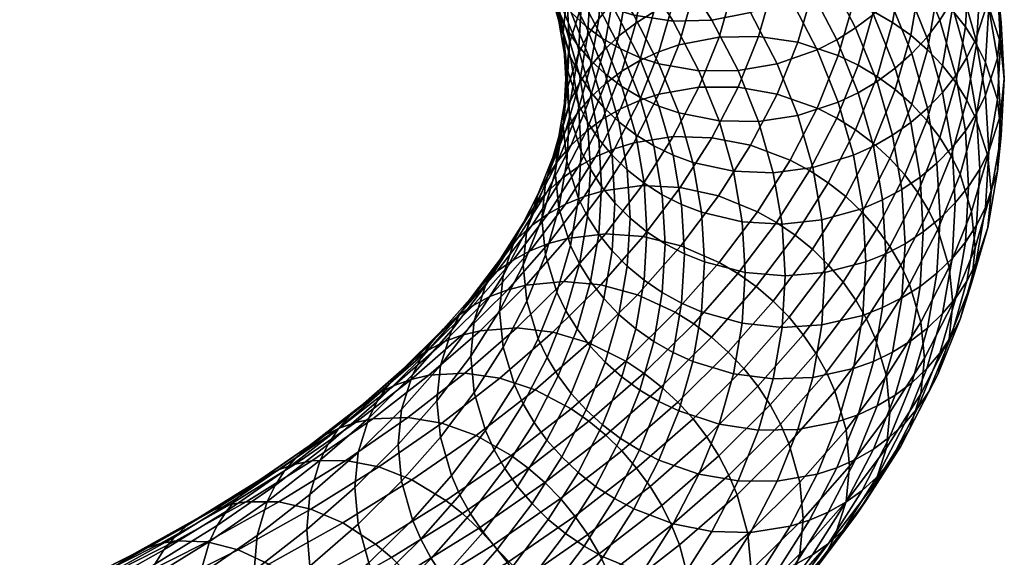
# Model space of a CAD drawing. Extents: x -240 to 240, y -191 to 145.
# Tile 81 of 106: x 150 to 240, y -116 to -67. Entities that reach past the tile are written whole.
import ezdxf

# ---------------------------------------------------------------- set-up
doc = ezdxf.new("R2010")
doc.units = 0
doc.layers.add('ROPE', color=192, linetype='CONTINUOUS')

msp = doc.modelspace()

# ---------------------------------------------------------------- meshes
at = {"layer": 'ROPE'}
mesh = msp.add_polyface(dxfattribs=at)
corners = [(230.811, -63.363, 327.006), (228.262, -58.438, 336.559), (226.919, -59.967, 336.911), (229.454, -64.863, 327.414), (232, -61.765, 326.517), (229.437, -56.814, 336.119), (233.005, -60.097, 325.955), (230.432, -55.125, 335.599), (233.819, -58.386, 325.333), (231.236, -53.397, 335.011), (231.44, -69.806, 317.828), (227.948, -66.241, 327.733), (229.921, -71.151, 318.21), (232.809, -68.335, 317.363), (234.008, -66.763, 316.823), (235.023, -65.116, 316.22), (235.843, -63.423, 315.563), (236.902, -60.01, 314.144), (234.868, -54.95, 323.958), (237.232, -56.719, 312.665), (235.195, -51.653, 322.493), (234.249, -73.348, 307.64), (232.871, -74.789, 308.163), (235.456, -71.802, 307.049), (236.476, -70.177, 306.403), (237.302, -68.502, 305.711), (238.367, -65.112, 304.247), (238.699, -61.829, 302.755), (238.367, -58.576, 301.205), (236.902, -53.473, 311.102), (238.184, -73.609, 295.806), (237.355, -75.266, 296.532), (239.253, -70.242, 294.296), (239.587, -66.967, 292.789), (239.253, -63.706, 291.253), (238.184, -60.387, 289.651), (237.302, -55.28, 299.557), (237.355, -58.767, 288.853), (236.476, -53.679, 298.723), (239.885, -72.121, 282.791), (239.551, -75.389, 284.313), (239.551, -68.853, 281.27), (238.481, -65.51, 279.714), (237.651, -63.872, 278.951), (236.625, -62.293, 278.216), (236.331, -57.211, 288.073), (235.412, -60.801, 277.522), (235.12, -55.746, 287.326), (234.027, -59.421, 276.88), (233.737, -54.397, 286.624), (232.491, -58.177, 276.301), (232.202, -53.188, 285.979), (238.184, -70.633, 269.776), (239.253, -74, 271.286), (237.355, -68.977, 269.05), (236.331, -67.375, 268.359), (235.12, -65.856, 267.717), (233.736, -64.445, 267.135), (232.202, -63.167, 266.622), (230.543, -62.041, 266.187), (230.829, -57.088, 275.794), (228.787, -61.081, 265.834), (229.071, -56.167, 275.365), (235.456, -72.441, 258.533), (236.476, -74.066, 259.179), (234.249, -70.895, 257.942), (232.871, -69.454, 257.419), (231.343, -68.142, 256.972), (229.689, -66.98, 256.608), (227.94, -65.981, 256.33), (229.921, -73.092, 247.372), (231.44, -74.437, 247.755), (228.278, -71.893, 247.078)]
mesh.append_faces([[corners[k] for k in face] for face in [(0, 1, 2, 3), (4, 5, 1, 0), (6, 7, 5, 4), (8, 9, 7, 6), (10, 3, 11, 12), (13, 0, 3, 10), (14, 4, 0, 13), (15, 6, 4, 14), (16, 8, 6, 15), (17, 18, 8, 16), (19, 20, 18, 17), (21, 13, 10, 22), (23, 14, 13, 21), (24, 15, 14, 23), (25, 16, 15, 24), (26, 17, 16, 25), (27, 19, 17, 26), (28, 29, 19, 27), (30, 25, 24, 31), (32, 26, 25, 30), (33, 27, 26, 32), (34, 28, 27, 33), (35, 36, 28, 34), (37, 38, 36, 35), (39, 33, 32, 40), (41, 34, 33, 39), (42, 35, 34, 41), (43, 37, 35, 42), (44, 45, 37, 43), (46, 47, 45, 44), (48, 49, 47, 46), (50, 51, 49, 48), (52, 42, 41, 53), (54, 43, 42, 52), (55, 44, 43, 54), (56, 46, 44, 55), (57, 48, 46, 56), (58, 50, 48, 57), (59, 60, 50, 58), (61, 62, 60, 59), (63, 55, 54, 64), (65, 56, 55, 63), (66, 57, 56, 65), (67, 58, 57, 66), (68, 59, 58, 67), (69, 61, 59, 68), (70, 67, 66, 71), (72, 68, 67, 70)]])
mesh = msp.add_polyface(dxfattribs=at)
corners = [(213.803, -61.445, 345.977), (210.362, -56.894, 354.803), (206.938, -57.736, 353.891), (210.323, -62.213, 345.208), (217.363, -60.004, 346.458), (213.865, -55.378, 355.431), (219.107, -59.024, 346.567), (215.581, -54.361, 355.611), (220.789, -57.877, 346.577), (217.236, -53.178, 355.69), (216.738, -66.063, 337.018), (213.211, -66.757, 336.394), (220.347, -64.7, 337.351), (222.115, -63.757, 337.386), (223.819, -62.646, 337.326), (225.43, -61.377, 337.168), (222.378, -56.574, 346.485), (226.919, -59.967, 336.911), (223.847, -55.132, 346.289), (228.262, -58.438, 336.559), (225.171, -53.575, 345.993), (213.211, -66.757, 336.394), (210.323, -62.213, 345.208), (206.843, -62.381, 344.16), (209.683, -66.85, 335.491), (219.159, -70.74, 327.947), (215.592, -71.357, 327.471), (222.808, -69.454, 328.129), (224.596, -68.55, 328.091), (226.319, -67.475, 327.959), (227.948, -66.241, 327.733), (229.454, -64.863, 327.414), (212.025, -71.375, 326.716), (206.074, -66.292, 334.263), (208.376, -70.738, 325.639), (215.592, -71.357, 327.471), (226.54, -73.387, 318.708), (224.736, -74.252, 318.822), (228.278, -72.35, 318.505), (229.921, -71.151, 318.21), (226.965, -60.295, 265.566), (227.247, -55.422, 275.018), (229.071, -56.167, 275.365), (228.787, -61.081, 265.834), (223.247, -59.251, 265.279), (223.524, -54.46, 274.571), (219.613, -58.87, 265.297), (219.885, -54.161, 274.431), (215.978, -59.089, 265.593), (216.246, -54.46, 274.571), (212.26, -59.967, 266.202), (212.523, -55.422, 275.018), (210.439, -60.672, 266.627), (210.699, -56.167, 275.365), (208.682, -61.554, 267.132), (208.941, -57.088, 275.794), (226.125, -65.154, 256.14), (227.94, -65.981, 256.33), (222.422, -64.028, 256.012), (218.801, -63.567, 256.185), (215.18, -63.706, 256.638), (211.476, -64.502, 257.405), (209.662, -65.167, 257.909), (207.912, -66.01, 258.489), (226.54, -70.856, 246.874), (229.689, -66.98, 256.608), (228.278, -71.893, 247.078), (224.737, -69.99, 246.76), (221.056, -68.783, 246.789), (217.458, -68.244, 247.115), (213.86, -68.303, 247.72), (210.179, -69.019, 248.644), (208.376, -69.644, 249.224), (219.159, -73.502, 237.637), (222.808, -74.788, 237.454), (215.592, -72.885, 238.112), (212.025, -72.867, 238.867), (208.377, -73.504, 239.944)]
mesh.append_faces([[corners[k] for k in face] for face in [(0, 1, 2, 3), (4, 5, 1, 0), (6, 7, 5, 4), (8, 9, 7, 6), (10, 0, 3, 11), (12, 4, 0, 10), (13, 6, 4, 12), (14, 8, 6, 13), (15, 16, 8, 14), (17, 18, 16, 15), (19, 20, 18, 17), (21, 22, 23, 24), (25, 10, 11, 26), (27, 12, 10, 25), (28, 13, 12, 27), (29, 14, 13, 28), (30, 15, 14, 29), (31, 17, 15, 30), (32, 24, 33, 34), (35, 21, 24, 32), (36, 28, 27, 37), (38, 29, 28, 36), (39, 30, 29, 38), (40, 41, 42, 43), (44, 45, 41, 40), (46, 47, 45, 44), (48, 49, 47, 46), (50, 51, 49, 48), (52, 53, 51, 50), (54, 55, 53, 52), (56, 40, 43, 57), (58, 44, 40, 56), (59, 46, 44, 58), (60, 48, 46, 59), (61, 50, 48, 60), (62, 52, 50, 61), (63, 54, 52, 62), (64, 57, 65, 66), (67, 56, 57, 64), (68, 58, 56, 67), (69, 59, 58, 68), (70, 60, 59, 69), (71, 61, 60, 70), (72, 62, 61, 71), (73, 68, 67, 74), (75, 69, 68, 73), (76, 70, 69, 75), (77, 71, 70, 76)]])
mesh = msp.add_polyface(dxfattribs=at)
corners = [(200.991, -64.103, 331.881), (198.269, -59.818, 340.191), (196.8, -58.772, 339.229), (199.502, -63.025, 330.98), (202.602, -65.012, 332.736), (199.858, -60.694, 341.113), (204.306, -65.743, 333.534), (201.539, -61.388, 341.981), (206.074, -66.292, 334.263), (203.283, -61.899, 342.783), (209.683, -66.85, 335.491), (206.843, -62.381, 344.16), (199.184, -64.684, 320.854), (196.984, -60.434, 329.098), (195.99, -58.966, 328.148), (198.179, -63.195, 319.946), (200.373, -66.071, 321.754), (198.16, -61.795, 330.047), (201.731, -67.33, 322.63), (203.236, -68.439, 323.469), (204.865, -69.384, 324.257), (206.588, -70.152, 324.983), (208.376, -70.738, 325.639), (199.072, -65.876, 310.806), (197.365, -61.629, 319.043), (196.316, -58.379, 317.306), (198.014, -62.603, 309.113), (199.893, -67.459, 311.675), (200.907, -68.97, 312.541), (202.106, -70.383, 313.391), (203.475, -71.671, 314.21), (204.994, -72.813, 314.985), (206.637, -73.793, 315.705), (208.376, -74.598, 316.359), (199.235, -66.854, 300.868), (197.684, -59.357, 307.549), (198.903, -63.601, 299.318), (200.3, -70.15, 302.516), (201.126, -71.751, 303.349), (202.146, -73.285, 304.173), (203.353, -74.723, 304.971), (199.638, -67.857, 291.062), (199.235, -60.318, 297.825), (199.972, -64.582, 289.555), (199.972, -71.118, 292.597), (201.041, -74.437, 294.2), (201.289, -65.51, 279.714), (201.041, -61.215, 288.045), (201.87, -59.558, 287.318), (202.119, -63.872, 278.951), (200.219, -68.853, 281.27), (199.885, -72.121, 282.791), (200.219, -75.389, 284.313), (204.105, -65.164, 269.058), (204.358, -60.801, 277.522), (205.743, -59.421, 276.88), (205.489, -63.816, 268.356), (202.894, -66.63, 269.805), (203.145, -62.293, 278.216), (201.87, -68.186, 270.584), (201.041, -69.805, 271.383), (199.972, -73.125, 272.985), (206.259, -67.026, 259.138), (207.023, -62.606, 267.711), (208.682, -61.554, 267.132), (207.912, -66.01, 258.489), (204.731, -68.201, 259.849), (203.353, -69.519, 260.611), (202.146, -70.958, 261.409), (201.126, -72.492, 262.233), (200.3, -74.093, 263.066), (206.637, -70.45, 249.878), (209.662, -65.167, 257.909), (208.376, -69.644, 249.224), (204.994, -71.429, 250.597), (203.475, -72.572, 251.373), (202.106, -73.86, 252.192), (206.589, -74.09, 240.6), (210.179, -69.019, 248.644), (208.377, -73.504, 239.944)]
mesh.append_faces([[corners[k] for k in face] for face in [(0, 1, 2, 3), (4, 5, 1, 0), (6, 7, 5, 4), (8, 9, 7, 6), (10, 11, 9, 8), (12, 13, 14, 15), (16, 17, 13, 12), (18, 3, 17, 16), (19, 0, 3, 18), (20, 4, 0, 19), (21, 6, 4, 20), (22, 8, 6, 21), (23, 24, 25, 26), (27, 15, 24, 23), (28, 12, 15, 27), (29, 16, 12, 28), (30, 18, 16, 29), (31, 19, 18, 30), (32, 20, 19, 31), (33, 21, 20, 32), (34, 26, 35, 36), (37, 23, 26, 34), (38, 27, 23, 37), (39, 28, 27, 38), (40, 29, 28, 39), (41, 36, 42, 43), (44, 34, 36, 41), (45, 37, 34, 44), (46, 47, 48, 49), (50, 43, 47, 46), (51, 41, 43, 50), (52, 44, 41, 51), (53, 54, 55, 56), (57, 58, 54, 53), (59, 49, 58, 57), (60, 46, 49, 59), (61, 50, 46, 60), (62, 63, 64, 65), (66, 56, 63, 62), (67, 53, 56, 66), (68, 57, 53, 67), (69, 59, 57, 68), (70, 60, 59, 69), (71, 65, 72, 73), (74, 62, 65, 71), (75, 66, 62, 74), (76, 67, 66, 75), (77, 73, 78, 79)]])
mesh = msp.add_polyface(dxfattribs=at)
corners = [(210.179, -75.223, 316.939), (208.376, -70.738, 325.639), (206.588, -70.152, 324.983), (208.376, -74.598, 316.359), (204.731, -76.042, 305.733), (203.475, -71.671, 314.21), (202.106, -70.383, 313.391), (203.353, -74.723, 304.971), (206.259, -77.217, 306.444), (204.994, -72.813, 314.985), (207.912, -78.233, 307.093), (206.637, -73.793, 315.705), (209.662, -79.076, 307.673), (201.87, -76.057, 294.998), (201.126, -71.751, 303.349), (200.3, -70.15, 302.516), (201.041, -74.437, 294.2), (202.894, -77.613, 295.777), (202.146, -73.285, 304.173), (204.106, -79.078, 296.524), (205.489, -80.427, 297.226), (207.023, -81.637, 297.871), (208.683, -82.689, 298.45), (201.289, -78.732, 285.869), (199.972, -71.118, 292.597), (200.219, -75.389, 284.313), (202.119, -80.37, 286.631), (203.145, -81.949, 287.366), (204.358, -83.442, 288.061), (205.743, -84.821, 288.703), (199.638, -76.385, 274.521), (199.885, -72.121, 282.791), (200.219, -68.853, 281.27), (199.972, -73.125, 272.985), (199.972, -79.661, 276.027), (201.041, -83.028, 277.537), (201.87, -84.684, 278.264), (199.235, -77.388, 264.714), (201.041, -69.805, 271.383), (200.3, -74.093, 263.066), (198.903, -80.642, 266.264), (199.235, -83.925, 267.757), (200.907, -75.272, 253.042), (202.146, -70.958, 261.409), (203.353, -69.519, 260.611), (202.106, -73.86, 252.192), (199.893, -76.783, 253.908), (201.126, -72.492, 262.233), (199.072, -78.367, 254.776), (198.014, -81.639, 256.469), (197.684, -84.885, 258.033), (204.865, -74.858, 241.326), (206.637, -70.45, 249.878), (208.376, -69.644, 249.224), (206.589, -74.09, 240.6), (203.236, -75.803, 242.114), (204.994, -71.429, 250.597), (201.731, -76.912, 242.953), (203.475, -72.572, 251.373), (200.373, -78.171, 243.829), (199.185, -79.558, 244.729), (198.179, -81.047, 245.637), (197.365, -82.613, 246.54), (196.316, -85.863, 248.277), (204.307, -78.497, 232.052), (208.377, -73.504, 239.944), (206.075, -77.949, 231.322), (202.603, -79.229, 232.849), (200.992, -80.138, 233.705), (199.503, -81.216, 234.606), (198.161, -82.446, 235.538), (196.985, -83.807, 236.487), (195.991, -85.275, 237.437), (203.285, -82.341, 222.804), (209.684, -77.39, 230.094), (206.845, -81.859, 221.428), (201.541, -82.851, 223.607), (199.859, -83.546, 224.474), (198.27, -84.422, 225.396), (196.801, -85.468, 226.358)]
mesh.append_faces([[corners[k] for k in face] for face in [(0, 1, 2, 3), (4, 5, 6, 7), (8, 9, 5, 4), (10, 11, 9, 8), (12, 3, 11, 10), (13, 14, 15, 16), (17, 18, 14, 13), (19, 7, 18, 17), (20, 4, 7, 19), (21, 8, 4, 20), (22, 10, 8, 21), (23, 16, 24, 25), (26, 13, 16, 23), (27, 17, 13, 26), (28, 19, 17, 27), (29, 20, 19, 28), (30, 31, 32, 33), (34, 25, 31, 30), (35, 23, 25, 34), (36, 26, 23, 35), (37, 33, 38, 39), (40, 30, 33, 37), (41, 34, 30, 40), (42, 43, 44, 45), (46, 47, 43, 42), (48, 39, 47, 46), (49, 37, 39, 48), (50, 40, 37, 49), (51, 52, 53, 54), (55, 56, 52, 51), (57, 58, 56, 55), (59, 45, 58, 57), (60, 42, 45, 59), (61, 46, 42, 60), (62, 48, 46, 61), (63, 49, 48, 62), (64, 54, 65, 66), (67, 51, 54, 64), (68, 55, 51, 67), (69, 57, 55, 68), (70, 59, 57, 69), (71, 60, 59, 70), (72, 61, 60, 71), (73, 66, 74, 75), (76, 64, 66, 73), (77, 67, 64, 76), (78, 68, 67, 77), (79, 69, 68, 78)]])
mesh = msp.add_polyface(dxfattribs=at)
corners = [(231.343, -76.1, 308.61), (229.921, -71.151, 318.21), (228.278, -72.35, 318.505), (229.69, -77.263, 308.974), (232.871, -74.789, 308.163), (231.44, -69.806, 317.828), (230.543, -82.201, 299.395), (227.94, -78.262, 309.252), (228.787, -83.162, 299.748), (232.202, -81.075, 298.96), (233.737, -79.797, 298.448), (235.12, -78.387, 297.865), (234.249, -73.348, 307.64), (236.331, -76.868, 297.223), (235.456, -71.802, 307.049), (237.355, -75.266, 296.532), (236.476, -70.177, 306.403), (230.829, -87.154, 289.789), (229.071, -88.075, 290.218), (232.491, -86.065, 289.282), (234.027, -84.821, 288.703), (235.412, -83.442, 288.061), (236.625, -81.949, 287.366), (237.651, -80.37, 286.631), (238.481, -78.732, 285.869), (238.184, -73.609, 295.806), (239.551, -75.389, 284.313), (239.253, -70.242, 294.296), (233.736, -89.846, 278.958), (232.202, -91.055, 279.603), (235.12, -88.497, 278.256), (236.331, -87.031, 277.509), (237.355, -85.475, 276.729), (238.184, -83.856, 275.931), (239.253, -80.537, 274.329), (239.587, -77.276, 272.793), (239.885, -72.121, 282.791), (239.253, -74, 271.286), (239.551, -68.853, 281.27), (237.302, -88.963, 266.025), (236.476, -90.564, 266.859), (238.367, -85.667, 264.377), (238.699, -82.414, 262.827), (238.367, -79.131, 261.335), (237.302, -75.74, 259.871), (238.184, -70.633, 269.776), (236.476, -74.066, 259.179), (237.355, -68.977, 269.05), (237.232, -87.523, 252.917), (236.902, -90.769, 254.481), (236.902, -84.233, 251.439), (235.844, -80.819, 250.019), (235.023, -79.126, 249.363), (234.009, -77.48, 248.759), (235.456, -72.441, 258.533), (232.81, -75.908, 248.22), (234.249, -70.895, 257.942), (231.44, -74.437, 247.755), (232.871, -69.454, 257.419), (234.868, -89.292, 241.626), (235.196, -92.589, 243.09), (233.819, -85.856, 240.251), (233.006, -84.145, 239.628), (232, -82.477, 239.067), (230.811, -80.879, 238.577), (229.454, -79.378, 238.17), (227.948, -78.001, 237.85), (229.921, -73.092, 247.372), (230.433, -89.116, 229.987), (231.237, -90.844, 230.575), (229.438, -87.426, 229.467), (228.263, -85.803, 229.027), (226.92, -84.273, 228.675)]
mesh.append_faces([[corners[k] for k in face] for face in [(0, 1, 2, 3), (4, 5, 1, 0), (6, 3, 7, 8), (9, 0, 3, 6), (10, 4, 0, 9), (11, 12, 4, 10), (13, 14, 12, 11), (15, 16, 14, 13), (17, 6, 8, 18), (19, 9, 6, 17), (20, 10, 9, 19), (21, 11, 10, 20), (22, 13, 11, 21), (23, 15, 13, 22), (24, 25, 15, 23), (26, 27, 25, 24), (28, 20, 19, 29), (30, 21, 20, 28), (31, 22, 21, 30), (32, 23, 22, 31), (33, 24, 23, 32), (34, 26, 24, 33), (35, 36, 26, 34), (37, 38, 36, 35), (39, 33, 32, 40), (41, 34, 33, 39), (42, 35, 34, 41), (43, 37, 35, 42), (44, 45, 37, 43), (46, 47, 45, 44), (48, 42, 41, 49), (50, 43, 42, 48), (51, 44, 43, 50), (52, 46, 44, 51), (53, 54, 46, 52), (55, 56, 54, 53), (57, 58, 56, 55), (59, 50, 48, 60), (61, 51, 50, 59), (62, 52, 51, 61), (63, 53, 52, 62), (64, 55, 53, 63), (65, 57, 55, 64), (66, 67, 57, 65), (68, 62, 61, 69), (70, 63, 62, 68), (71, 64, 63, 70), (72, 65, 64, 71)]])
mesh = msp.add_polyface(dxfattribs=at)
corners = [(221.056, -75.459, 318.793), (219.159, -70.74, 327.947), (215.592, -71.357, 327.471), (217.458, -75.999, 318.467), (224.736, -74.252, 318.822), (222.808, -69.454, 328.129), (213.859, -75.939, 317.862), (212.025, -71.375, 326.716), (208.376, -70.738, 325.639), (210.179, -75.223, 316.939), (217.458, -75.999, 318.467), (215.592, -71.357, 327.471), (222.422, -80.215, 309.57), (218.801, -80.676, 309.396), (226.125, -79.088, 309.442), (227.94, -78.262, 309.252), (226.54, -73.387, 318.708), (229.69, -77.263, 308.974), (228.278, -72.35, 318.505), (211.476, -79.741, 308.177), (208.376, -74.598, 316.359), (209.662, -79.076, 307.673), (215.18, -80.537, 308.944), (218.801, -80.676, 309.396), (223.247, -84.992, 300.303), (219.613, -85.373, 300.286), (226.965, -83.948, 300.017), (228.787, -83.162, 299.748), (210.439, -83.571, 298.955), (207.912, -78.233, 307.093), (208.683, -82.689, 298.45), (212.26, -84.276, 299.381), (215.978, -85.154, 299.989), (219.613, -85.373, 300.286), (223.524, -89.782, 291.012), (219.885, -90.082, 291.152), (227.247, -88.821, 290.565), (229.071, -88.075, 290.218), (210.699, -88.075, 290.218), (208.941, -87.154, 289.789), (212.523, -88.821, 290.565), (216.246, -89.782, 291.012), (219.885, -90.082, 291.152), (226.32, -76.767, 237.624), (228.278, -71.893, 247.078), (229.921, -73.092, 247.372), (227.948, -78.001, 237.85), (224.596, -75.692, 237.493), (226.54, -70.856, 246.874), (222.808, -74.788, 237.454), (224.737, -69.99, 246.76), (225.431, -82.864, 228.418), (229.454, -79.378, 238.17), (226.92, -84.273, 228.675), (223.82, -81.595, 228.26), (222.116, -80.484, 228.2), (220.348, -79.541, 228.235), (216.739, -78.177, 228.568), (219.159, -73.502, 237.637), (213.212, -77.484, 229.192), (215.592, -72.885, 238.112), (209.684, -77.39, 230.094), (212.025, -72.867, 238.867), (206.075, -77.949, 231.322), (208.377, -73.504, 239.944), (223.848, -89.107, 219.299), (228.263, -85.803, 229.027), (225.173, -90.665, 219.595), (222.379, -87.666, 219.103), (220.79, -86.363, 219.011), (219.109, -85.216, 219.021), (217.365, -84.235, 219.129), (213.805, -82.795, 219.611), (210.325, -82.027, 220.38), (206.845, -81.859, 221.428), (215.582, -89.88, 209.973), (217.237, -91.063, 209.894), (213.866, -88.863, 210.153), (210.363, -87.348, 210.781), (206.939, -86.506, 211.693)]
mesh.append_faces([[corners[k] for k in face] for face in [(0, 1, 2, 3), (4, 5, 1, 0), (6, 7, 8, 9), (10, 11, 7, 6), (12, 0, 3, 13), (14, 4, 0, 12), (15, 16, 4, 14), (17, 18, 16, 15), (19, 9, 20, 21), (22, 6, 9, 19), (23, 10, 6, 22), (24, 12, 13, 25), (26, 14, 12, 24), (27, 15, 14, 26), (28, 21, 29, 30), (31, 19, 21, 28), (32, 22, 19, 31), (33, 23, 22, 32), (34, 24, 25, 35), (36, 26, 24, 34), (37, 27, 26, 36), (38, 28, 30, 39), (40, 31, 28, 38), (41, 32, 31, 40), (42, 33, 32, 41), (43, 44, 45, 46), (47, 48, 44, 43), (49, 50, 48, 47), (51, 46, 52, 53), (54, 43, 46, 51), (55, 47, 43, 54), (56, 49, 47, 55), (57, 58, 49, 56), (59, 60, 58, 57), (61, 62, 60, 59), (63, 64, 62, 61), (65, 53, 66, 67), (68, 51, 53, 65), (69, 54, 51, 68), (70, 55, 54, 69), (71, 56, 55, 70), (72, 57, 56, 71), (73, 59, 57, 72), (74, 61, 59, 73), (75, 70, 69, 76), (77, 71, 70, 75), (78, 72, 71, 77), (79, 73, 72, 78)]])
mesh = msp.add_polyface(dxfattribs=at)
corners = [(207.279, -86.065, 289.282), (207.023, -81.637, 297.871), (205.489, -80.427, 297.226), (205.743, -84.821, 288.703), (208.941, -87.154, 289.789), (208.683, -82.689, 298.45), (202.894, -86.286, 278.955), (203.145, -81.949, 287.366), (202.119, -80.37, 286.631), (201.87, -84.684, 278.264), (204.105, -87.805, 279.597), (204.358, -83.442, 288.061), (205.489, -89.216, 280.179), (207.023, -90.494, 280.692), (208.682, -91.62, 281.127), (200.3, -87.315, 269.221), (201.041, -83.028, 277.537), (199.972, -79.661, 276.027), (199.235, -83.925, 267.757), (201.126, -88.99, 269.912), (202.146, -90.615, 270.559), (203.353, -92.161, 271.149), (204.731, -93.601, 271.673), (206.259, -94.913, 272.12), (198.014, -88.176, 259.512), (198.903, -80.642, 266.264), (197.684, -84.885, 258.033), (199.072, -91.589, 260.931), (199.893, -93.282, 261.587), (200.907, -94.929, 262.191), (195.989, -89.102, 249.855), (198.014, -81.639, 256.469), (196.316, -85.863, 248.277), (196.316, -92.399, 251.32), (197.365, -95.835, 252.695), (195.186, -86.823, 238.374), (197.365, -82.613, 246.54), (198.179, -81.047, 245.637), (195.991, -85.275, 237.437), (194.149, -90.051, 240.154), (193.825, -93.283, 241.746), (194.149, -96.587, 243.197), (195.477, -86.669, 227.346), (198.161, -82.446, 235.538), (199.503, -81.216, 234.606), (196.801, -85.468, 226.358), (194.317, -88.005, 228.344), (196.985, -83.807, 236.487), (193.336, -89.452, 229.335), (192.542, -90.984, 230.304), (191.519, -94.189, 232.128), (203.514, -86.264, 212.884), (206.845, -81.859, 221.428), (210.325, -82.027, 220.38), (206.939, -86.506, 211.693), (200.011, -86.67, 214.407), (203.285, -82.341, 222.804), (198.295, -87.144, 215.281), (201.541, -82.851, 223.607), (196.641, -87.803, 216.217), (199.859, -83.546, 224.474), (195.077, -88.645, 217.204), (198.27, -84.422, 225.396), (193.631, -89.66, 218.227), (192.328, -90.833, 219.269), (191.187, -92.145, 220.314), (190.222, -93.571, 221.346), (189.441, -95.086, 222.348), (203.063, -90.907, 203.157), (210.363, -87.348, 210.781), (206.423, -91.821, 202.104), (199.702, -90.592, 204.488), (196.265, -90.925, 206.155), (194.58, -91.362, 207.099), (192.957, -91.986, 208.104), (191.422, -92.795, 209.155), (190.004, -93.779, 210.237), (188.725, -94.925, 211.333), (192.053, -95.093, 198.069), (195.416, -94.834, 196.261)]
mesh.append_faces([[corners[k] for k in face] for face in [(0, 1, 2, 3), (4, 5, 1, 0), (6, 7, 8, 9), (10, 11, 7, 6), (12, 3, 11, 10), (13, 0, 3, 12), (14, 4, 0, 13), (15, 16, 17, 18), (19, 9, 16, 15), (20, 6, 9, 19), (21, 10, 6, 20), (22, 12, 10, 21), (23, 13, 12, 22), (24, 18, 25, 26), (27, 15, 18, 24), (28, 19, 15, 27), (29, 20, 19, 28), (30, 26, 31, 32), (33, 24, 26, 30), (34, 27, 24, 33), (35, 36, 37, 38), (39, 32, 36, 35), (40, 30, 32, 39), (41, 33, 30, 40), (42, 43, 44, 45), (46, 47, 43, 42), (48, 38, 47, 46), (49, 35, 38, 48), (50, 39, 35, 49), (51, 52, 53, 54), (55, 56, 52, 51), (57, 58, 56, 55), (59, 60, 58, 57), (61, 62, 60, 59), (63, 45, 62, 61), (64, 42, 45, 63), (65, 46, 42, 64), (66, 48, 46, 65), (67, 49, 48, 66), (68, 54, 69, 70), (71, 51, 54, 68), (72, 55, 51, 71), (73, 57, 55, 72), (74, 59, 57, 73), (75, 61, 59, 74), (76, 63, 61, 75), (77, 64, 63, 76), (78, 72, 71, 79)]])
mesh = msp.add_polyface(dxfattribs=at)
corners = [(228.787, -92.989, 280.686), (229.071, -88.075, 290.218), (227.247, -88.821, 290.565), (226.965, -93.694, 281.112), (230.543, -92.107, 280.182), (230.829, -87.154, 289.789), (232.202, -91.055, 279.603), (232.491, -86.065, 289.282), (227.94, -97.889, 271.183), (226.125, -98.554, 271.686), (229.689, -97.046, 270.603), (231.343, -96.03, 269.953), (232.871, -94.854, 269.242), (233.736, -89.846, 278.958), (234.249, -93.536, 268.481), (235.12, -88.497, 278.256), (235.456, -92.098, 267.682), (236.331, -87.031, 277.509), (236.476, -90.564, 266.859), (237.355, -85.475, 276.729), (226.54, -102.764, 261.727), (224.737, -103.389, 262.307), (228.278, -101.959, 261.073), (229.921, -100.979, 260.353), (231.44, -99.837, 259.578), (232.81, -98.549, 258.759), (234.009, -97.136, 257.909), (235.023, -95.625, 257.043), (235.844, -94.042, 256.174), (237.302, -88.963, 266.025), (236.902, -90.769, 254.481), (238.367, -85.667, 264.377), (226.32, -106.833, 251.619), (224.596, -107.601, 252.346), (227.948, -105.888, 250.831), (229.454, -104.779, 249.993), (230.811, -103.52, 249.116), (232, -102.133, 248.217), (233.006, -100.644, 247.308), (233.819, -99.078, 246.405), (234.868, -95.828, 244.668), (235.196, -92.589, 243.09), (237.232, -87.523, 252.917), (226.92, -109.674, 240.498), (225.431, -110.751, 241.399), (228.263, -108.444, 239.566), (229.438, -107.083, 238.617), (230.433, -105.614, 237.667), (231.237, -104.066, 236.73), (232.275, -100.839, 234.95), (232.598, -97.607, 233.358), (232.275, -94.302, 231.907), (234.868, -89.292, 241.626), (231.237, -90.844, 230.575), (233.819, -85.856, 240.251), (228.107, -108.992, 227.176), (227.313, -110.523, 228.146), (229.131, -105.787, 225.353), (229.45, -102.561, 223.748), (229.131, -99.25, 222.31), (228.107, -95.769, 221.021), (227.313, -94.025, 220.466), (230.433, -89.116, 229.987), (226.333, -92.314, 219.987), (229.438, -87.426, 229.467), (225.173, -90.665, 219.595), (228.263, -85.803, 229.027), (225.758, -107.445, 214.276), (225.443, -110.663, 215.893), (225.443, -104.127, 212.851), (224.436, -100.625, 211.604)]
mesh.append_faces([[corners[k] for k in face] for face in [(0, 1, 2, 3), (4, 5, 1, 0), (6, 7, 5, 4), (8, 0, 3, 9), (10, 4, 0, 8), (11, 6, 4, 10), (12, 13, 6, 11), (14, 15, 13, 12), (16, 17, 15, 14), (18, 19, 17, 16), (20, 8, 9, 21), (22, 10, 8, 20), (23, 11, 10, 22), (24, 12, 11, 23), (25, 14, 12, 24), (26, 16, 14, 25), (27, 18, 16, 26), (28, 29, 18, 27), (30, 31, 29, 28), (32, 22, 20, 33), (34, 23, 22, 32), (35, 24, 23, 34), (36, 25, 24, 35), (37, 26, 25, 36), (38, 27, 26, 37), (39, 28, 27, 38), (40, 30, 28, 39), (41, 42, 30, 40), (43, 35, 34, 44), (45, 36, 35, 43), (46, 37, 36, 45), (47, 38, 37, 46), (48, 39, 38, 47), (49, 40, 39, 48), (50, 41, 40, 49), (51, 52, 41, 50), (53, 54, 52, 51), (55, 48, 47, 56), (57, 49, 48, 55), (58, 50, 49, 57), (59, 51, 50, 58), (60, 53, 51, 59), (61, 62, 53, 60), (63, 64, 62, 61), (65, 66, 64, 63), (67, 58, 57, 68), (69, 59, 58, 67), (70, 60, 59, 69)]])
mesh = msp.add_polyface(dxfattribs=at)
corners = [(223.247, -94.572, 281.72), (223.524, -89.782, 291.012), (219.885, -90.082, 291.152), (219.613, -94.791, 282.017), (226.965, -93.694, 281.112), (227.247, -88.821, 290.565), (210.439, -92.58, 281.48), (210.699, -88.075, 290.218), (208.941, -87.154, 289.789), (208.682, -91.62, 281.127), (212.26, -93.366, 281.748), (212.523, -88.821, 290.565), (215.978, -94.41, 282.035), (216.246, -89.782, 291.012), (219.613, -94.791, 282.017), (219.885, -90.082, 291.152), (222.422, -99.35, 272.454), (218.801, -99.489, 272.906), (226.125, -98.554, 271.686), (209.662, -97.075, 272.761), (207.912, -96.076, 272.484), (211.476, -97.901, 272.952), (215.18, -99.027, 273.079), (218.801, -99.489, 272.906), (221.056, -104.105, 263.231), (217.458, -104.165, 263.836), (224.737, -103.389, 262.307), (210.179, -102.418, 264.19), (208.376, -101.553, 264.077), (213.86, -103.625, 264.161), (217.458, -104.165, 263.836), (219.159, -108.824, 254.078), (215.592, -108.806, 254.833), (222.808, -108.187, 253.001), (224.596, -107.601, 252.346), (226.54, -102.764, 261.727), (212.025, -108.189, 255.309), (208.377, -106.903, 255.491), (215.592, -108.806, 254.833), (223.655, -98.863, 211.081), (227.313, -94.025, 220.466), (228.107, -95.769, 221.021), (224.436, -100.625, 211.604), (222.69, -97.131, 210.643), (226.333, -92.314, 219.987), (221.549, -95.458, 210.298), (225.173, -90.665, 219.595), (220.246, -93.872, 210.056), (223.848, -89.107, 219.299), (218.8, -92.4, 209.921), (222.379, -87.666, 219.103), (217.237, -91.063, 209.894), (220.79, -86.363, 219.011), (221.222, -108.92, 203.555), (225.443, -104.127, 212.851), (225.758, -107.445, 214.276), (221.531, -112.244, 204.967), (220.234, -105.396, 202.349), (219.468, -103.618, 201.859), (218.52, -101.866, 201.46), (217.4, -100.169, 201.162), (216.122, -98.555, 200.974), (214.703, -97.052, 200.898), (213.169, -95.682, 200.935), (211.545, -94.464, 201.082), (215.582, -89.88, 209.973), (209.861, -93.411, 201.332), (213.866, -88.863, 210.153), (206.423, -91.821, 202.104), (210.363, -87.348, 210.781), (214.758, -108.279, 192.818), (215.508, -110.073, 193.277), (213.831, -106.507, 192.458), (212.735, -104.786, 192.206), (211.484, -103.145, 192.07), (210.096, -101.612, 192.053), (208.594, -100.21, 192.153), (207.005, -98.957, 192.367), (207.561, -109.299, 183.453), (208.63, -111.043, 183.659), (206.34, -107.632, 183.368)]
mesh.append_faces([[corners[k] for k in face] for face in [(0, 1, 2, 3), (4, 5, 1, 0), (6, 7, 8, 9), (10, 11, 7, 6), (12, 13, 11, 10), (14, 15, 13, 12), (16, 0, 3, 17), (18, 4, 0, 16), (19, 6, 9, 20), (21, 10, 6, 19), (22, 12, 10, 21), (23, 14, 12, 22), (24, 16, 17, 25), (26, 18, 16, 24), (27, 21, 19, 28), (29, 22, 21, 27), (30, 23, 22, 29), (31, 24, 25, 32), (33, 26, 24, 31), (34, 35, 26, 33), (36, 29, 27, 37), (38, 30, 29, 36), (39, 40, 41, 42), (43, 44, 40, 39), (45, 46, 44, 43), (47, 48, 46, 45), (49, 50, 48, 47), (51, 52, 50, 49), (53, 54, 55, 56), (57, 42, 54, 53), (58, 39, 42, 57), (59, 43, 39, 58), (60, 45, 43, 59), (61, 47, 45, 60), (62, 49, 47, 61), (63, 51, 49, 62), (64, 65, 51, 63), (66, 67, 65, 64), (68, 69, 67, 66), (70, 58, 57, 71), (72, 59, 58, 70), (73, 60, 59, 72), (74, 61, 60, 73), (75, 62, 61, 74), (76, 63, 62, 75), (77, 64, 63, 76), (78, 73, 72, 79), (80, 74, 73, 78)]])
mesh = msp.add_polyface(dxfattribs=at)
corners = [(207.912, -96.076, 272.484), (208.682, -91.62, 281.127), (207.023, -90.494, 280.692), (206.259, -94.913, 272.12), (202.106, -96.501, 262.731), (203.353, -92.161, 271.149), (202.146, -90.615, 270.559), (200.907, -94.929, 262.191), (203.475, -97.972, 263.196), (204.731, -93.601, 271.673), (204.994, -99.317, 263.578), (206.637, -100.516, 263.873), (208.376, -101.553, 264.077), (209.662, -97.075, 272.761), (198.179, -97.546, 253.317), (199.893, -93.282, 261.587), (199.072, -91.589, 260.931), (197.365, -95.835, 252.695), (199.185, -99.214, 253.878), (200.373, -100.812, 254.368), (201.731, -102.313, 254.776), (203.236, -103.69, 255.095), (204.865, -104.924, 255.321), (206.589, -105.999, 255.452), (208.377, -106.903, 255.491), (210.179, -102.418, 264.19), (195.186, -100.046, 244.529), (196.316, -92.399, 251.32), (194.149, -96.587, 243.197), (195.991, -101.773, 245.117), (196.985, -103.463, 245.637), (198.161, -105.087, 246.077), (199.503, -106.616, 246.429), (200.992, -108.026, 246.686), (202.603, -109.295, 246.844), (204.307, -110.406, 246.904), (191.2, -97.414, 233.732), (193.825, -93.283, 241.746), (194.149, -90.051, 240.154), (191.519, -94.189, 232.128), (191.519, -100.725, 235.17), (192.542, -104.206, 236.459), (193.336, -105.951, 237.014), (194.317, -107.662, 237.493), (195.477, -109.31, 237.885), (196.801, -110.868, 238.182), (190.222, -110.07, 229.025), (189.441, -108.308, 228.503), (205.357, -97.868, 192.687), (209.861, -93.411, 201.332), (211.545, -94.464, 201.082), (207.005, -98.957, 192.367), (201.993, -96.205, 193.6), (206.423, -91.821, 202.104), (198.705, -95.22, 194.791), (203.063, -90.907, 203.157), (195.416, -94.834, 196.261), (199.702, -90.592, 204.488), (190.404, -95.495, 199.083), (194.58, -91.362, 207.099), (196.265, -90.925, 206.155), (192.053, -95.093, 198.069), (188.816, -96.085, 200.154), (192.957, -91.986, 208.104), (204.986, -106.069, 183.408), (210.096, -101.612, 192.053), (211.484, -103.145, 192.07), (206.34, -107.632, 183.368), (203.521, -104.634, 183.571), (208.594, -100.21, 192.153), (201.971, -103.348, 183.85), (200.363, -102.224, 184.238), (197.081, -100.489, 185.291), (193.873, -99.434, 186.617), (190.665, -98.978, 188.223), (197.955, -108.946, 175.207), (199.38, -110.412, 174.984), (196.448, -107.627, 175.552), (194.885, -106.468, 176.006), (191.694, -104.663, 177.195), (188.575, -103.538, 178.656)]
mesh.append_faces([[corners[k] for k in face] for face in [(0, 1, 2, 3), (4, 5, 6, 7), (8, 9, 5, 4), (10, 3, 9, 8), (11, 0, 3, 10), (12, 13, 0, 11), (14, 15, 16, 17), (18, 7, 15, 14), (19, 4, 7, 18), (20, 8, 4, 19), (21, 10, 8, 20), (22, 11, 10, 21), (23, 12, 11, 22), (24, 25, 12, 23), (26, 17, 27, 28), (29, 14, 17, 26), (30, 18, 14, 29), (31, 19, 18, 30), (32, 20, 19, 31), (33, 21, 20, 32), (34, 22, 21, 33), (35, 23, 22, 34), (36, 37, 38, 39), (40, 28, 37, 36), (41, 26, 28, 40), (42, 29, 26, 41), (43, 30, 29, 42), (44, 31, 30, 43), (45, 32, 31, 44), (46, 42, 41, 47), (48, 49, 50, 51), (52, 53, 49, 48), (54, 55, 53, 52), (56, 57, 55, 54), (58, 59, 60, 61), (62, 63, 59, 58), (64, 65, 66, 67), (68, 69, 65, 64), (70, 51, 69, 68), (71, 48, 51, 70), (72, 52, 48, 71), (73, 54, 52, 72), (74, 56, 54, 73), (75, 68, 64, 76), (77, 70, 68, 75), (78, 71, 70, 77), (79, 72, 71, 78), (80, 73, 72, 79)]])
mesh = msp.add_polyface(dxfattribs=at)
corners = [(188.434, -98.269, 224.213), (191.519, -94.189, 232.128), (192.542, -90.984, 230.304), (189.441, -95.086, 222.348), (188.12, -101.488, 225.831), (191.2, -97.414, 233.732), (188.434, -104.806, 227.256), (191.519, -100.725, 235.17), (189.441, -108.308, 228.503), (192.542, -104.206, 236.459), (187.605, -96.213, 212.425), (191.187, -92.145, 220.314), (192.328, -90.833, 219.269), (188.725, -94.925, 211.333), (186.658, -97.618, 213.496), (190.222, -93.571, 221.346), (185.891, -99.116, 214.53), (184.903, -102.279, 216.437), (184.594, -105.49, 218.067), (184.903, -108.815, 219.479), (185.891, -112.339, 220.685), (187.314, -96.861, 201.268), (191.422, -92.795, 209.155), (192.957, -91.986, 208.104), (188.816, -96.085, 200.154), (185.926, -97.815, 202.409), (190.004, -93.779, 210.237), (184.674, -98.934, 203.557), (183.578, -100.197, 204.695), (182.652, -101.583, 205.805), (181.902, -103.065, 206.871), (180.934, -106.206, 208.818), (180.633, -109.411, 210.462), (187.383, -99.166, 190.17), (192.053, -95.093, 198.069), (195.416, -94.834, 196.261), (190.665, -98.978, 188.223), (185.776, -99.532, 191.252), (190.404, -95.495, 199.083), (184.226, -100.088, 192.389), (182.761, -100.832, 193.566), (181.407, -101.757, 194.764), (180.186, -102.849, 195.964), (179.117, -104.089, 197.147), (178.212, -105.455, 198.295), (177.481, -106.921, 199.392), (176.537, -110.041, 201.379), (185.456, -103.013, 180.395), (193.873, -99.434, 186.617), (188.575, -103.538, 178.656), (182.265, -103.131, 182.479), (180.702, -103.463, 183.628), (179.195, -103.986, 184.829), (177.771, -104.698, 186.067), (176.454, -105.594, 187.321), (175.267, -106.66, 188.572), (174.227, -107.877, 189.8), (173.348, -109.224, 190.986), (172.637, -110.673, 192.113), (185.841, -108.715, 169.337), (191.694, -104.663, 177.195), (194.885, -106.468, 176.006), (188.932, -110.589, 168.014), (182.819, -107.522, 170.928), (179.798, -106.93, 172.799), (176.707, -106.978, 175.017), (175.193, -107.276, 176.231), (173.733, -107.766, 177.496), (172.353, -108.448, 178.794), (171.078, -109.315, 180.103), (169.928, -110.355, 181.404)]
mesh.append_faces([[corners[k] for k in face] for face in [(0, 1, 2, 3), (4, 5, 1, 0), (6, 7, 5, 4), (8, 9, 7, 6), (10, 11, 12, 13), (14, 15, 11, 10), (16, 3, 15, 14), (17, 0, 3, 16), (18, 4, 0, 17), (19, 6, 4, 18), (20, 8, 6, 19), (21, 22, 23, 24), (25, 26, 22, 21), (27, 13, 26, 25), (28, 10, 13, 27), (29, 14, 10, 28), (30, 16, 14, 29), (31, 17, 16, 30), (32, 18, 17, 31), (33, 34, 35, 36), (37, 38, 34, 33), (39, 24, 38, 37), (40, 21, 24, 39), (41, 25, 21, 40), (42, 27, 25, 41), (43, 28, 27, 42), (44, 29, 28, 43), (45, 30, 29, 44), (46, 31, 30, 45), (47, 36, 48, 49), (50, 33, 36, 47), (51, 37, 33, 50), (52, 39, 37, 51), (53, 40, 39, 52), (54, 41, 40, 53), (55, 42, 41, 54), (56, 43, 42, 55), (57, 44, 43, 56), (58, 45, 44, 57), (59, 60, 61, 62), (63, 49, 60, 59), (64, 47, 49, 63), (65, 50, 47, 64), (66, 51, 50, 65), (67, 52, 51, 66), (68, 53, 52, 67), (69, 54, 53, 68), (70, 55, 54, 69)]])
mesh = msp.add_polyface(dxfattribs=at)
corners = [(180.934, -112.742, 211.861), (184.903, -108.815, 219.479), (184.594, -105.49, 218.067), (180.633, -109.411, 210.462), (181.902, -116.287, 213.026), (185.891, -112.339, 220.685), (176.243, -113.24, 203.035), (180.934, -106.206, 208.818), (176.537, -110.041, 201.379), (176.537, -116.578, 204.422), (177.481, -120.143, 205.547), (178.212, -121.953, 205.975), (182.652, -118.082, 213.485), (179.117, -123.746, 206.297), (183.578, -119.854, 213.845), (180.186, -125.49, 206.503), (184.674, -121.575, 214.096), (181.407, -127.157, 206.587), (185.926, -123.215, 214.232), (171.719, -113.774, 194.14), (177.481, -106.921, 199.392), (172.637, -110.673, 192.113), (171.433, -116.966, 195.808), (171.719, -120.31, 197.182), (172.637, -123.896, 198.268), (173.348, -125.722, 198.665), (174.227, -127.533, 198.949), (175.267, -129.301, 199.111), (176.454, -130.994, 199.144), (177.771, -132.586, 199.048), (182.761, -128.72, 206.547), (179.195, -134.052, 198.824), (184.226, -130.154, 206.384), (168.921, -111.55, 182.676), (174.227, -107.877, 189.8), (175.267, -106.66, 188.572), (169.928, -110.355, 181.404), (168.07, -112.877, 183.899), (173.348, -109.224, 190.986), (167.38, -114.312, 185.056), (167.38, -127.534, 191.211), (166.492, -123.929, 190.164), (168.07, -129.376, 191.578), (168.921, -131.206, 191.825), (169.928, -132.996, 191.943), (171.078, -134.715, 191.927), (176.614, -111.374, 163.457), (182.819, -107.522, 170.928), (185.841, -108.715, 169.337), (179.529, -112.633, 161.737), (173.699, -110.716, 165.455), (179.798, -106.93, 172.799), (170.718, -110.696, 167.804), (176.707, -106.978, 175.017), (169.257, -110.961, 169.083), (175.193, -107.276, 176.231), (167.848, -111.42, 170.41), (173.733, -107.766, 177.496), (166.517, -112.071, 171.766), (172.353, -108.448, 178.794), (178.398, -121.085, 151.663), (185.38, -117.185, 159.228), (186.711, -118.711, 158.886), (179.677, -122.641, 151.264), (177.044, -119.67, 152.191), (183.972, -115.8, 159.698), (175.64, -118.413, 152.838), (182.511, -114.574, 160.283), (172.774, -116.406, 154.418), (169.972, -115.085, 156.26), (167.171, -114.363, 158.382), (175.25, -131.756, 143.483), (182.859, -127.917, 150.929), (183.649, -129.784, 151.105), (176.007, -133.64, 143.627), (174.356, -129.903, 143.488), (181.926, -126.084, 150.895), (173.335, -128.112, 143.644), (180.86, -124.316, 151.007), (172.203, -126.411, 143.951), (170.978, -124.828, 144.402), (169.682, -123.384, 144.987), (168.337, -122.097, 145.692), (165.593, -120.029, 147.391), (165.4, -131.737, 136.612), (166.374, -133.55, 136.414)]
mesh.append_faces([[corners[k] for k in face] for face in [(0, 1, 2, 3), (4, 5, 1, 0), (6, 3, 7, 8), (9, 0, 3, 6), (10, 4, 0, 9), (11, 12, 4, 10), (13, 14, 12, 11), (15, 16, 14, 13), (17, 18, 16, 15), (19, 8, 20, 21), (22, 6, 8, 19), (23, 9, 6, 22), (24, 10, 9, 23), (25, 11, 10, 24), (26, 13, 11, 25), (27, 15, 13, 26), (28, 17, 15, 27), (29, 30, 17, 28), (31, 32, 30, 29), (33, 34, 35, 36), (37, 38, 34, 33), (39, 21, 38, 37), (40, 24, 23, 41), (42, 25, 24, 40), (43, 26, 25, 42), (44, 27, 26, 43), (45, 28, 27, 44), (46, 47, 48, 49), (50, 51, 47, 46), (52, 53, 51, 50), (54, 55, 53, 52), (56, 57, 55, 54), (58, 59, 57, 56), (60, 61, 62, 63), (64, 65, 61, 60), (66, 67, 65, 64), (68, 49, 67, 66), (69, 46, 49, 68), (70, 50, 46, 69), (71, 72, 73, 74), (75, 76, 72, 71), (77, 78, 76, 75), (79, 63, 78, 77), (80, 60, 63, 79), (81, 64, 60, 80), (82, 66, 64, 81), (83, 68, 66, 82), (84, 77, 75, 85)]])
mesh = msp.add_polyface(dxfattribs=at)
corners = [(198.27, -112.309, 238.377), (200.992, -108.026, 246.686), (199.503, -106.616, 246.429), (196.801, -110.868, 238.182), (199.859, -113.612, 238.469), (202.603, -109.295, 246.844), (191.187, -111.801, 229.464), (194.317, -107.662, 237.493), (193.336, -105.951, 237.014), (190.222, -110.07, 229.025), (192.328, -113.474, 229.808), (195.477, -109.31, 237.885), (193.631, -115.06, 230.05), (195.077, -116.533, 230.185), (196.641, -117.869, 230.212), (198.295, -119.052, 230.133), (201.541, -114.76, 238.459), (200.011, -120.07, 229.953), (203.285, -115.74, 238.351), (186.658, -114.117, 221.175), (189.441, -108.308, 228.503), (185.891, -112.339, 220.685), (187.605, -115.869, 221.574), (188.725, -117.566, 221.872), (190.004, -119.18, 222.06), (191.422, -120.683, 222.136), (192.957, -122.052, 222.099), (194.58, -123.27, 221.952), (196.265, -124.324, 221.701), (199.702, -125.914, 220.929), (203.514, -121.585, 229.325), (182.652, -118.082, 213.485), (181.902, -116.287, 213.026), (183.578, -119.854, 213.845), (184.674, -121.575, 214.096), (185.926, -123.215, 214.232), (187.314, -124.749, 214.25), (188.816, -126.151, 214.149), (190.404, -127.403, 213.935), (192.053, -128.493, 213.615), (195.416, -130.155, 212.702), (182.761, -128.72, 206.547), (181.407, -127.157, 206.587), (196.718, -119.76, 166.752), (202.923, -115.465, 175.082), (203.802, -117.276, 175.367), (197.569, -121.59, 166.999), (195.711, -117.97, 166.634), (201.883, -113.697, 174.921), (194.561, -116.251, 166.65), (200.696, -112.004, 174.888), (193.285, -114.63, 166.802), (199.38, -110.412, 174.984), (191.906, -113.134, 167.086), (197.955, -108.946, 175.207), (190.446, -111.781, 167.493), (196.448, -107.627, 175.552), (188.932, -110.589, 168.014), (194.885, -106.468, 176.006), (190.844, -125.765, 158.901), (198.258, -123.432, 167.366), (191.509, -127.622, 159.239), (190.023, -123.916, 158.69), (189.051, -122.104, 158.615), (187.942, -120.36, 158.68), (186.711, -118.711, 158.886), (185.38, -117.185, 159.228), (183.972, -115.8, 159.698), (182.511, -114.574, 160.283), (179.529, -112.633, 161.737), (185.841, -108.715, 169.337), (182.859, -127.917, 150.929), (183.649, -129.784, 151.105), (181.926, -126.084, 150.895), (180.86, -124.316, 151.007), (179.677, -122.641, 151.264)]
mesh.append_faces([[corners[k] for k in face] for face in [(0, 1, 2, 3), (4, 5, 1, 0), (6, 7, 8, 9), (10, 11, 7, 6), (12, 3, 11, 10), (13, 0, 3, 12), (14, 4, 0, 13), (15, 16, 4, 14), (17, 18, 16, 15), (19, 9, 20, 21), (22, 6, 9, 19), (23, 10, 6, 22), (24, 12, 10, 23), (25, 13, 12, 24), (26, 14, 13, 25), (27, 15, 14, 26), (28, 17, 15, 27), (29, 30, 17, 28), (31, 19, 21, 32), (33, 22, 19, 31), (34, 23, 22, 33), (35, 24, 23, 34), (36, 25, 24, 35), (37, 26, 25, 36), (38, 27, 26, 37), (39, 28, 27, 38), (40, 29, 28, 39), (41, 36, 35, 42), (43, 44, 45, 46), (47, 48, 44, 43), (49, 50, 48, 47), (51, 52, 50, 49), (53, 54, 52, 51), (55, 56, 54, 53), (57, 58, 56, 55), (59, 46, 60, 61), (62, 43, 46, 59), (63, 47, 43, 62), (64, 49, 47, 63), (65, 51, 49, 64), (66, 53, 51, 65), (67, 55, 53, 66), (68, 57, 55, 67), (69, 70, 57, 68), (71, 62, 59, 72), (73, 63, 62, 71), (74, 64, 63, 73), (75, 65, 64, 74)]])
mesh = msp.add_polyface(dxfattribs=at)
corners = [(216.739, -113.499, 245.01), (219.159, -108.824, 254.078), (215.592, -108.806, 254.833), (213.212, -113.405, 245.912), (220.348, -112.94, 243.782), (222.808, -108.187, 253.001), (222.116, -112.392, 243.052), (224.596, -107.601, 252.346), (223.82, -111.661, 242.255), (226.32, -106.833, 251.619), (225.431, -110.751, 241.399), (227.948, -105.888, 250.831), (206.075, -111.348, 246.869), (208.377, -106.903, 255.491), (206.589, -105.999, 255.452), (204.307, -110.406, 246.904), (209.684, -112.712, 246.536), (212.025, -108.189, 255.309), (213.212, -113.405, 245.912), (215.592, -108.806, 254.833), (213.805, -118.117, 236.053), (210.325, -117.948, 237.1), (217.365, -117.635, 234.676), (219.109, -117.124, 233.874), (220.79, -116.429, 233.006), (222.379, -115.554, 232.084), (223.848, -114.508, 231.122), (226.92, -109.674, 240.498), (225.173, -113.306, 230.134), (228.263, -108.444, 239.566), (226.333, -111.97, 229.137), (229.438, -107.083, 238.617), (227.313, -110.523, 228.146), (230.433, -105.614, 237.667), (201.541, -114.76, 238.459), (202.603, -109.295, 246.844), (199.859, -113.612, 238.469), (203.285, -115.74, 238.351), (206.845, -117.18, 237.869), (210.325, -117.948, 237.1), (217.237, -121.129, 223.889), (215.582, -121.789, 224.826), (218.8, -120.288, 222.902), (220.246, -119.273, 221.879), (221.549, -118.099, 220.837), (222.69, -116.788, 219.792), (223.655, -115.361, 218.761), (224.436, -113.847, 217.759), (228.107, -108.992, 227.176), (225.443, -110.663, 215.893), (229.131, -105.787, 225.353), (203.514, -121.585, 229.325), (200.011, -120.07, 229.953), (219.468, -120.116, 209.538), (218.52, -121.522, 210.609), (220.234, -118.618, 208.504), (221.222, -115.456, 206.597), (221.531, -112.244, 204.967), (225.758, -107.445, 214.276), (216.475, -120.154, 197.484), (215.508, -123.296, 199.432), (216.777, -116.949, 195.841), (216.475, -113.618, 194.442), (221.222, -108.92, 203.555), (215.508, -110.073, 193.277), (220.234, -105.396, 202.349), (211.209, -118.211, 185.533), (211.504, -121.548, 186.92), (210.266, -114.646, 184.408), (209.534, -112.835, 183.98), (214.758, -108.279, 192.818), (208.63, -111.043, 183.659), (213.831, -106.507, 192.458), (204.513, -119.102, 175.764), (205.431, -122.688, 176.85), (203.802, -117.276, 175.367), (202.923, -115.465, 175.082), (201.883, -113.697, 174.921), (207.561, -109.299, 183.453), (200.696, -112.004, 174.888), (206.34, -107.632, 183.368), (199.38, -110.412, 174.984), (204.986, -106.069, 183.408)]
mesh.append_faces([[corners[k] for k in face] for face in [(0, 1, 2, 3), (4, 5, 1, 0), (6, 7, 5, 4), (8, 9, 7, 6), (10, 11, 9, 8), (12, 13, 14, 15), (16, 17, 13, 12), (18, 19, 17, 16), (20, 0, 3, 21), (22, 4, 0, 20), (23, 6, 4, 22), (24, 8, 6, 23), (25, 10, 8, 24), (26, 27, 10, 25), (28, 29, 27, 26), (30, 31, 29, 28), (32, 33, 31, 30), (34, 15, 35, 36), (37, 12, 15, 34), (38, 16, 12, 37), (39, 18, 16, 38), (40, 24, 23, 41), (42, 25, 24, 40), (43, 26, 25, 42), (44, 28, 26, 43), (45, 30, 28, 44), (46, 32, 30, 45), (47, 48, 32, 46), (49, 50, 48, 47), (51, 38, 37, 52), (53, 46, 45, 54), (55, 47, 46, 53), (56, 49, 47, 55), (57, 58, 49, 56), (59, 56, 55, 60), (61, 57, 56, 59), (62, 63, 57, 61), (64, 65, 63, 62), (66, 62, 61, 67), (68, 64, 62, 66), (69, 70, 64, 68), (71, 72, 70, 69), (73, 68, 66, 74), (75, 69, 68, 73), (76, 71, 69, 75), (77, 78, 71, 76), (79, 80, 78, 77), (81, 82, 80, 79)]])
mesh = msp.add_polyface(dxfattribs=at)
corners = [(166.492, -117.392, 187.121), (171.719, -113.774, 194.14), (172.637, -110.673, 192.113), (167.38, -114.312, 185.056), (166.215, -120.579, 188.801), (171.433, -116.966, 195.808), (166.492, -123.929, 190.164), (171.719, -120.31, 197.182), (165.287, -112.91, 173.13), (171.078, -109.315, 180.103), (172.353, -108.448, 178.794), (166.517, -112.071, 171.766), (164.177, -113.925, 174.48), (169.928, -110.355, 181.404), (163.206, -115.098, 175.794), (168.921, -111.55, 182.676), (162.384, -116.407, 177.053), (168.07, -112.877, 183.899), (161.72, -117.826, 178.239), (160.862, -120.887, 180.342), (160.595, -124.067, 182.034), (160.862, -127.424, 183.385), (161.72, -131.048, 184.394), (167.38, -127.534, 191.211), (162.384, -132.905, 184.733), (168.07, -129.376, 191.578), (163.206, -134.754, 184.944), (168.921, -131.206, 191.825), (164.305, -114.279, 160.856), (170.718, -110.696, 167.804), (173.699, -110.716, 165.455), (167.171, -114.363, 158.382), (162.901, -114.512, 162.197), (169.257, -110.961, 169.083), (161.547, -114.939, 163.583), (167.848, -111.42, 170.41), (160.268, -115.562, 164.995), (159.085, -116.374, 166.411), (158.019, -117.365, 167.807), (157.085, -118.517, 169.162), (156.296, -119.808, 170.456), (155.657, -121.213, 171.67), (154.833, -124.255, 173.81), (154.576, -127.43, 175.513), (154.833, -130.792, 176.852), (155.657, -134.435, 177.825), (162.91, -118.647, 149.349), (169.972, -115.085, 156.26), (172.774, -116.406, 154.418), (165.593, -120.029, 147.391), (160.228, -117.865, 151.587), (157.483, -117.72, 154.181), (156.139, -117.923, 155.58), (154.843, -118.322, 157.022), (153.618, -118.917, 158.488), (152.485, -119.704, 159.952), (151.464, -120.672, 161.393), (164.32, -130.013, 136.965), (172.203, -126.411, 143.951), (173.335, -128.112, 143.644), (165.4, -131.737, 136.612), (163.152, -128.404, 137.467), (170.978, -124.828, 144.402), (161.916, -126.933, 138.105), (169.682, -123.384, 144.987), (160.633, -125.617, 138.865), (168.337, -122.097, 145.692), (158.016, -123.491, 140.676), (155.457, -122.053, 142.744), (152.898, -121.214, 145.092), (150.281, -121.011, 147.798), (156.042, -133.443, 130.313), (157.067, -135.19, 129.916), (154.932, -131.809, 130.861), (153.758, -130.312, 131.55), (152.54, -128.97, 132.361), (150.055, -126.789, 134.279)]
mesh.append_faces([[corners[k] for k in face] for face in [(0, 1, 2, 3), (4, 5, 1, 0), (6, 7, 5, 4), (8, 9, 10, 11), (12, 13, 9, 8), (14, 15, 13, 12), (16, 17, 15, 14), (18, 3, 17, 16), (19, 0, 3, 18), (20, 4, 0, 19), (21, 6, 4, 20), (22, 23, 6, 21), (24, 25, 23, 22), (26, 27, 25, 24), (28, 29, 30, 31), (32, 33, 29, 28), (34, 35, 33, 32), (36, 11, 35, 34), (37, 8, 11, 36), (38, 12, 8, 37), (39, 14, 12, 38), (40, 16, 14, 39), (41, 18, 16, 40), (42, 19, 18, 41), (43, 20, 19, 42), (44, 21, 20, 43), (45, 22, 21, 44), (46, 47, 48, 49), (50, 31, 47, 46), (51, 28, 31, 50), (52, 32, 28, 51), (53, 34, 32, 52), (54, 36, 34, 53), (55, 37, 36, 54), (56, 38, 37, 55), (57, 58, 59, 60), (61, 62, 58, 57), (63, 64, 62, 61), (65, 66, 64, 63), (67, 49, 66, 65), (68, 46, 49, 67), (69, 50, 46, 68), (70, 51, 50, 69), (71, 57, 60, 72), (73, 61, 57, 71), (74, 63, 61, 73), (75, 65, 63, 74), (76, 67, 65, 75)]])

doc.saveas('drawing.dxf')
